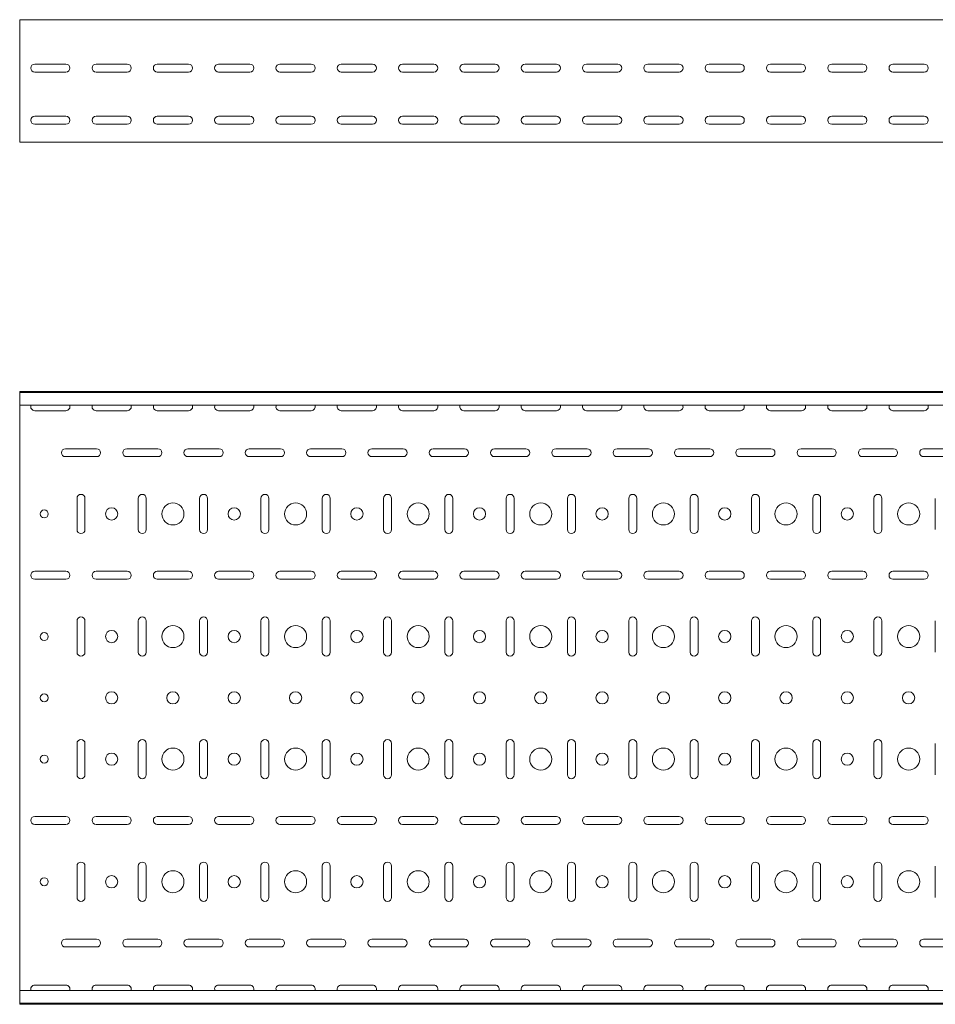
# Model space of a CAD drawing. Header units: millimetres. Extents: x -792 to 3872, y -6969 to -417.
# Tile 7 of 21: x 846 to 1593, y -5411 to -4607. Entities that reach past the tile are written whole.
import ezdxf

# ---------------------------------------------------------------- set-up
doc = ezdxf.new("R2010")
doc.units = ezdxf.units.MM

msp = doc.modelspace()

# ---------------------------------------------------------------- linework, layer by layer
at = {"color": 7, "linetype": 'Continuous', "lineweight": 15}
for p, q in [((3846.08, -4607.36), (846.08, -4607.36)), ((846.08, -4613.98), (846.08, -4607.36)), ((846.08, -4616.36), (846.08, -4613.98)), ((846.08, -4619.94), (846.08, -4616.36)), ((846.08, -4621.67), (846.08, -4619.94)), ((846.08, -4704.86), (846.08, -4621.67)), ((858.33, -4643.61), (883.83, -4643.61)), ((883.83, -4650.11), (858.33, -4650.11)), ((908.33, -4643.61), (933.83, -4643.61)), ((933.83, -4650.11), (908.33, -4650.11)), ((958.33, -4643.61), (983.83, -4643.61)), ((983.83, -4650.11), (958.33, -4650.11)), ((1008.33, -4643.61), (1033.83, -4643.61)), ((1033.83, -4650.11), (1008.33, -4650.11)), ((1058.33, -4643.61), (1083.83, -4643.61)), ((1083.83, -4650.11), (1058.33, -4650.11)), ((1108.33, -4643.61), (1133.83, -4643.61)), ((1133.83, -4650.11), (1108.33, -4650.11)), ((1158.33, -4643.61), (1183.83, -4643.61)), ((1183.83, -4650.11), (1158.33, -4650.11)), ((1208.33, -4643.61), (1233.83, -4643.61)), ((1233.83, -4650.11), (1208.33, -4650.11)), ((1258.33, -4643.61), (1283.83, -4643.61)), ((1283.83, -4650.11), (1258.33, -4650.11)), ((1308.33, -4643.61), (1333.83, -4643.61)), ((1333.83, -4650.11), (1308.33, -4650.11)), ((1358.33, -4643.61), (1383.83, -4643.61)), ((1383.83, -4650.11), (1358.33, -4650.11)), ((1408.33, -4643.61), (1433.83, -4643.61)), ((1433.83, -4650.11), (1408.33, -4650.11)), ((1458.33, -4643.61), (1483.83, -4643.61)), ((1483.83, -4650.11), (1458.33, -4650.11)), ((1508.33, -4643.61), (1533.83, -4643.61)), ((1533.83, -4650.11), (1508.33, -4650.11)), ((1558.33, -4643.61), (1583.83, -4643.61)), ((1583.83, -4650.11), (1558.33, -4650.11)), ((858.33, -4686.11), (883.83, -4686.11)), ((908.33, -4686.11), (933.83, -4686.11)), ((958.33, -4686.11), (983.83, -4686.11)), ((1008.33, -4686.11), (1033.83, -4686.11)), ((1058.33, -4686.11), (1083.83, -4686.11)), ((1108.33, -4686.11), (1133.83, -4686.11)), ((1158.33, -4686.11), (1183.83, -4686.11)), ((1208.33, -4686.11), (1233.83, -4686.11)), ((1258.33, -4686.11), (1283.83, -4686.11)), ((1308.33, -4686.11), (1333.83, -4686.11)), ((1358.33, -4686.11), (1383.83, -4686.11)), ((1408.33, -4686.11), (1433.83, -4686.11)), ((1458.33, -4686.11), (1483.83, -4686.11)), ((1508.33, -4686.11), (1533.83, -4686.11)), ((1558.33, -4686.11), (1583.83, -4686.11)), ((883.83, -4692.61), (858.33, -4692.61)), ((933.83, -4692.61), (908.33, -4692.61)), ((983.83, -4692.61), (958.33, -4692.61)), ((1033.83, -4692.61), (1008.33, -4692.61)), ((1083.83, -4692.61), (1058.33, -4692.61)), ((1133.83, -4692.61), (1108.33, -4692.61)), ((1183.83, -4692.61), (1158.33, -4692.61)), ((1233.83, -4692.61), (1208.33, -4692.61)), ((1283.83, -4692.61), (1258.33, -4692.61)), ((1333.83, -4692.61), (1308.33, -4692.61)), ((1383.83, -4692.61), (1358.33, -4692.61)), ((1433.83, -4692.61), (1408.33, -4692.61)), ((1483.83, -4692.61), (1458.33, -4692.61)), ((1533.83, -4692.61), (1508.33, -4692.61)), ((1583.83, -4692.61), (1558.33, -4692.61)), ((846.08, -4707.36), (846.08, -4704.86)), ((3846.08, -4707.36), (846.08, -4707.36)), ((3846.08, -4910.57), (846.08, -4910.57)), ((846.08, -4911.57), (846.08, -4910.57)), ((3846.08, -4911.57), (846.08, -4911.57)), ((846.08, -4920.04), (846.08, -4911.57)), ((846.08, -4921.78), (846.08, -4920.04)), ((3846.08, -4921.78), (846.08, -4921.78)), ((846.08, -4921.78), (846.08, -5399.36)), ((858.33, -4926.32), (883.83, -4926.32)), ((908.33, -4926.32), (933.83, -4926.32)), ((958.33, -4926.32), (983.83, -4926.32)), ((1008.33, -4926.32), (1033.83, -4926.32)), ((1058.33, -4926.32), (1083.83, -4926.32)), ((1108.33, -4926.32), (1133.83, -4926.32)), ((1158.33, -4926.32), (1183.83, -4926.32)), ((1208.33, -4926.32), (1233.83, -4926.32)), ((1258.33, -4926.32), (1283.83, -4926.32)), ((1308.33, -4926.32), (1333.83, -4926.32)), ((1358.33, -4926.32), (1383.83, -4926.32)), ((1408.33, -4926.32), (1433.83, -4926.32)), ((1458.33, -4926.32), (1483.83, -4926.32)), ((1508.33, -4926.32), (1533.83, -4926.32)), ((1558.33, -4926.32), (1583.83, -4926.32)), ((908.83, -4957.32), (883.33, -4957.32)), ((958.83, -4957.32), (933.33, -4957.32)), ((1008.83, -4957.32), (983.33, -4957.32)), ((1058.83, -4957.32), (1033.33, -4957.32)), ((1108.83, -4957.32), (1083.33, -4957.32)), ((1158.83, -4957.32), (1133.33, -4957.32)), ((1208.83, -4957.32), (1183.33, -4957.32)), ((1258.83, -4957.32), (1233.33, -4957.32)), ((1308.83, -4957.32), (1283.33, -4957.32)), ((1358.83, -4957.32), (1333.33, -4957.32)), ((1408.83, -4957.32), (1383.33, -4957.32)), ((1458.83, -4957.32), (1433.33, -4957.32)), ((1508.83, -4957.32), (1483.33, -4957.32)), ((1558.83, -4957.32), (1533.33, -4957.32)), ((1608.83, -4957.32), (1583.33, -4957.32)), ((883.33, -4963.82), (908.83, -4963.82)), ((933.33, -4963.82), (958.83, -4963.82)), ((983.33, -4963.82), (1008.83, -4963.82)), ((1033.33, -4963.82), (1058.83, -4963.82)), ((1083.33, -4963.82), (1108.83, -4963.82)), ((1133.33, -4963.82), (1158.83, -4963.82)), ((1183.33, -4963.82), (1208.83, -4963.82)), ((1233.33, -4963.82), (1258.83, -4963.82)), ((1283.33, -4963.82), (1308.83, -4963.82)), ((1333.33, -4963.82), (1358.83, -4963.82)), ((1383.33, -4963.82), (1408.83, -4963.82)), ((1433.33, -4963.82), (1458.83, -4963.82)), ((1483.33, -4963.82), (1508.83, -4963.82)), ((1533.33, -4963.82), (1558.83, -4963.82)), ((1583.33, -4963.82), (1608.83, -4963.82)), ((892.83, -4997.82), (892.83, -5023.32)), ((899.33, -5023.32), (899.33, -4997.82)), ((942.83, -4997.82), (942.83, -5023.32)), ((949.33, -5023.32), (949.33, -4997.82)), ((992.83, -4997.82), (992.83, -5023.32)), ((999.33, -5023.32), (999.33, -4997.82)), ((1042.83, -4997.82), (1042.83, -5023.32)), ((1049.33, -5023.32), (1049.33, -4997.82)), ((1092.83, -4997.82), (1092.83, -5023.32)), ((1099.33, -5023.32), (1099.33, -4997.82)), ((1142.83, -4997.82), (1142.83, -5023.32)), ((1149.33, -5023.32), (1149.33, -4997.82)), ((1192.83, -4997.82), (1192.83, -5023.32)), ((1199.33, -5023.32), (1199.33, -4997.82)), ((1242.83, -4997.82), (1242.83, -5023.32)), ((1249.33, -5023.32), (1249.33, -4997.82)), ((1292.83, -4997.82), (1292.83, -5023.32)), ((1299.33, -5023.32), (1299.33, -4997.82)), ((1342.83, -4997.82), (1342.83, -5023.32)), ((1349.33, -5023.32), (1349.33, -4997.82)), ((1392.83, -4997.82), (1392.83, -5023.32)), ((1399.33, -5023.32), (1399.33, -4997.82)), ((1442.83, -4997.82), (1442.83, -5023.32)), ((1449.33, -5023.32), (1449.33, -4997.82)), ((1492.83, -4997.82), (1492.83, -5023.32)), ((1499.33, -5023.32), (1499.33, -4997.82)), ((1542.83, -4997.82), (1542.83, -5023.32)), ((1549.33, -5023.32), (1549.33, -4997.82)), ((1592.83, -4997.82), (1592.83, -5023.32)), ((883.83, -5057.32), (858.33, -5057.32)), ((933.83, -5057.32), (908.33, -5057.32)), ((983.83, -5057.32), (958.33, -5057.32)), ((1033.83, -5057.32), (1008.33, -5057.32)), ((1083.83, -5057.32), (1058.33, -5057.32)), ((1133.83, -5057.32), (1108.33, -5057.32)), ((1183.83, -5057.32), (1158.33, -5057.32)), ((1233.83, -5057.32), (1208.33, -5057.32)), ((1283.83, -5057.32), (1258.33, -5057.32)), ((1333.83, -5057.32), (1308.33, -5057.32)), ((1383.83, -5057.32), (1358.33, -5057.32)), ((1433.83, -5057.32), (1408.33, -5057.32)), ((1483.83, -5057.32), (1458.33, -5057.32)), ((1533.83, -5057.32), (1508.33, -5057.32)), ((1583.83, -5057.32), (1558.33, -5057.32)), ((858.33, -5063.82), (883.83, -5063.82)), ((908.33, -5063.82), (933.83, -5063.82)), ((958.33, -5063.82), (983.83, -5063.82)), ((1008.33, -5063.82), (1033.83, -5063.82)), ((1058.33, -5063.82), (1083.83, -5063.82)), ((1108.33, -5063.82), (1133.83, -5063.82)), ((1158.33, -5063.82), (1183.83, -5063.82)), ((1208.33, -5063.82), (1233.83, -5063.82)), ((1258.33, -5063.82), (1283.83, -5063.82)), ((1308.33, -5063.82), (1333.83, -5063.82)), ((1358.33, -5063.82), (1383.83, -5063.82)), ((1408.33, -5063.82), (1433.83, -5063.82)), ((1458.33, -5063.82), (1483.83, -5063.82)), ((1508.33, -5063.82), (1533.83, -5063.82)), ((1558.33, -5063.82), (1583.83, -5063.82)), ((892.83, -5097.82), (892.83, -5123.32)), ((899.33, -5123.32), (899.33, -5097.82)), ((942.83, -5097.82), (942.83, -5123.32)), ((949.33, -5123.32), (949.33, -5097.82)), ((992.83, -5097.82), (992.83, -5123.32)), ((999.33, -5123.32), (999.33, -5097.82)), ((1042.83, -5097.82), (1042.83, -5123.32)), ((1049.33, -5123.32), (1049.33, -5097.82)), ((1092.83, -5097.82), (1092.83, -5123.32)), ((1099.33, -5123.32), (1099.33, -5097.82)), ((1142.83, -5097.82), (1142.83, -5123.32)), ((1149.33, -5123.32), (1149.33, -5097.82)), ((1192.83, -5097.82), (1192.83, -5123.32)), ((1199.33, -5123.32), (1199.33, -5097.82)), ((1242.83, -5097.82), (1242.83, -5123.32)), ((1249.33, -5123.32), (1249.33, -5097.82)), ((1292.83, -5097.82), (1292.83, -5123.32)), ((1299.33, -5123.32), (1299.33, -5097.82)), ((1342.83, -5097.82), (1342.83, -5123.32)), ((1349.33, -5123.32), (1349.33, -5097.82)), ((1392.83, -5097.82), (1392.83, -5123.32)), ((1399.33, -5123.32), (1399.33, -5097.82)), ((1442.83, -5097.82), (1442.83, -5123.32)), ((1449.33, -5123.32), (1449.33, -5097.82)), ((1492.83, -5097.82), (1492.83, -5123.32)), ((1499.33, -5123.32), (1499.33, -5097.82)), ((1542.83, -5097.82), (1542.83, -5123.32)), ((1549.33, -5123.32), (1549.33, -5097.82)), ((1592.83, -5097.82), (1592.83, -5123.32)), ((892.83, -5197.82), (892.83, -5223.32)), ((899.33, -5223.32), (899.33, -5197.82)), ((942.83, -5197.82), (942.83, -5223.32)), ((949.33, -5223.32), (949.33, -5197.82)), ((992.83, -5197.82), (992.83, -5223.32)), ((999.33, -5223.32), (999.33, -5197.82)), ((1042.83, -5197.82), (1042.83, -5223.32)), ((1049.33, -5223.32), (1049.33, -5197.82)), ((1092.83, -5197.82), (1092.83, -5223.32)), ((1099.33, -5223.32), (1099.33, -5197.82)), ((1142.83, -5197.82), (1142.83, -5223.32)), ((1149.33, -5223.32), (1149.33, -5197.82)), ((1192.83, -5197.82), (1192.83, -5223.32)), ((1199.33, -5223.32), (1199.33, -5197.82)), ((1242.83, -5197.82), (1242.83, -5223.32)), ((1249.33, -5223.32), (1249.33, -5197.82)), ((1292.83, -5197.82), (1292.83, -5223.32)), ((1299.33, -5223.32), (1299.33, -5197.82)), ((1342.83, -5197.82), (1342.83, -5223.32)), ((1349.33, -5223.32), (1349.33, -5197.82)), ((1392.83, -5197.82), (1392.83, -5223.32)), ((1399.33, -5223.32), (1399.33, -5197.82)), ((1442.83, -5197.82), (1442.83, -5223.32)), ((1449.33, -5223.32), (1449.33, -5197.82)), ((1492.83, -5197.82), (1492.83, -5223.32)), ((1499.33, -5223.32), (1499.33, -5197.82)), ((1542.83, -5197.82), (1542.83, -5223.32)), ((1549.33, -5223.32), (1549.33, -5197.82)), ((1592.83, -5197.82), (1592.83, -5223.32)), ((883.83, -5257.32), (858.33, -5257.32)), ((933.83, -5257.32), (908.33, -5257.32)), ((983.83, -5257.32), (958.33, -5257.32)), ((1033.83, -5257.32), (1008.33, -5257.32)), ((1083.83, -5257.32), (1058.33, -5257.32)), ((1133.83, -5257.32), (1108.33, -5257.32)), ((1183.83, -5257.32), (1158.33, -5257.32)), ((1233.83, -5257.32), (1208.33, -5257.32)), ((1283.83, -5257.32), (1258.33, -5257.32)), ((1333.83, -5257.32), (1308.33, -5257.32)), ((1383.83, -5257.32), (1358.33, -5257.32)), ((1433.83, -5257.32), (1408.33, -5257.32)), ((1483.83, -5257.32), (1458.33, -5257.32)), ((1533.83, -5257.32), (1508.33, -5257.32)), ((1583.83, -5257.32), (1558.33, -5257.32)), ((858.33, -5263.82), (883.83, -5263.82)), ((908.33, -5263.82), (933.83, -5263.82)), ((958.33, -5263.82), (983.83, -5263.82)), ((1008.33, -5263.82), (1033.83, -5263.82)), ((1058.33, -5263.82), (1083.83, -5263.82)), ((1108.33, -5263.82), (1133.83, -5263.82)), ((1158.33, -5263.82), (1183.83, -5263.82)), ((1208.33, -5263.82), (1233.83, -5263.82)), ((1258.33, -5263.82), (1283.83, -5263.82)), ((1308.33, -5263.82), (1333.83, -5263.82)), ((1358.33, -5263.82), (1383.83, -5263.82)), ((1408.33, -5263.82), (1433.83, -5263.82)), ((1458.33, -5263.82), (1483.83, -5263.82)), ((1508.33, -5263.82), (1533.83, -5263.82)), ((1558.33, -5263.82), (1583.83, -5263.82)), ((892.83, -5297.82), (892.83, -5323.32)), ((899.33, -5323.32), (899.33, -5297.82)), ((942.83, -5297.82), (942.83, -5323.32)), ((949.33, -5323.32), (949.33, -5297.82)), ((992.83, -5297.82), (992.83, -5323.32)), ((999.33, -5323.32), (999.33, -5297.82)), ((1042.83, -5297.82), (1042.83, -5323.32)), ((1049.33, -5323.32), (1049.33, -5297.82)), ((1092.83, -5297.82), (1092.83, -5323.32)), ((1099.33, -5323.32), (1099.33, -5297.82)), ((1142.83, -5297.82), (1142.83, -5323.32)), ((1149.33, -5323.32), (1149.33, -5297.82)), ((1192.83, -5297.82), (1192.83, -5323.32)), ((1199.33, -5323.32), (1199.33, -5297.82)), ((1242.83, -5297.82), (1242.83, -5323.32)), ((1249.33, -5323.32), (1249.33, -5297.82)), ((1292.83, -5297.82), (1292.83, -5323.32)), ((1299.33, -5323.32), (1299.33, -5297.82)), ((1342.83, -5297.82), (1342.83, -5323.32)), ((1349.33, -5323.32), (1349.33, -5297.82)), ((1392.83, -5297.82), (1392.83, -5323.32)), ((1399.33, -5323.32), (1399.33, -5297.82)), ((1442.83, -5297.82), (1442.83, -5323.32)), ((1449.33, -5323.32), (1449.33, -5297.82)), ((1492.83, -5297.82), (1492.83, -5323.32)), ((1499.33, -5323.32), (1499.33, -5297.82)), ((1542.83, -5297.82), (1542.83, -5323.32)), ((1549.33, -5323.32), (1549.33, -5297.82)), ((1592.83, -5297.82), (1592.83, -5323.32)), ((908.83, -5357.32), (883.33, -5357.32)), ((958.83, -5357.32), (933.33, -5357.32)), ((1008.83, -5357.32), (983.33, -5357.32)), ((1058.83, -5357.32), (1033.33, -5357.32)), ((1108.83, -5357.32), (1083.33, -5357.32)), ((1158.83, -5357.32), (1133.33, -5357.32)), ((1208.83, -5357.32), (1183.33, -5357.32)), ((1258.83, -5357.32), (1233.33, -5357.32)), ((1308.83, -5357.32), (1283.33, -5357.32)), ((1358.83, -5357.32), (1333.33, -5357.32)), ((1408.83, -5357.32), (1383.33, -5357.32)), ((1458.83, -5357.32), (1433.33, -5357.32)), ((1508.83, -5357.32), (1483.33, -5357.32)), ((1558.83, -5357.32), (1533.33, -5357.32)), ((1608.83, -5357.32), (1583.33, -5357.32)), ((883.33, -5363.82), (908.83, -5363.82)), ((933.33, -5363.82), (958.83, -5363.82)), ((983.33, -5363.82), (1008.83, -5363.82)), ((1033.33, -5363.82), (1058.83, -5363.82)), ((1083.33, -5363.82), (1108.83, -5363.82)), ((1133.33, -5363.82), (1158.83, -5363.82)), ((1183.33, -5363.82), (1208.83, -5363.82)), ((1233.33, -5363.82), (1258.83, -5363.82)), ((1283.33, -5363.82), (1308.83, -5363.82)), ((1333.33, -5363.82), (1358.83, -5363.82)), ((1383.33, -5363.82), (1408.83, -5363.82)), ((1433.33, -5363.82), (1458.83, -5363.82)), ((1483.33, -5363.82), (1508.83, -5363.82)), ((1533.33, -5363.82), (1558.83, -5363.82)), ((1583.33, -5363.82), (1608.83, -5363.82)), ((883.83, -5394.82), (858.33, -5394.82)), ((933.83, -5394.82), (908.33, -5394.82)), ((983.83, -5394.82), (958.33, -5394.82)), ((1033.83, -5394.82), (1008.33, -5394.82)), ((1083.83, -5394.82), (1058.33, -5394.82)), ((1133.83, -5394.82), (1108.33, -5394.82)), ((1183.83, -5394.82), (1158.33, -5394.82)), ((1233.83, -5394.82), (1208.33, -5394.82)), ((1283.83, -5394.82), (1258.33, -5394.82)), ((1333.83, -5394.82), (1308.33, -5394.82)), ((1383.83, -5394.82), (1358.33, -5394.82)), ((1433.83, -5394.82), (1408.33, -5394.82)), ((1483.83, -5394.82), (1458.33, -5394.82)), ((1533.83, -5394.82), (1508.33, -5394.82)), ((1583.83, -5394.82), (1558.33, -5394.82)), ((3846.08, -5399.36), (846.08, -5399.36)), ((846.08, -5401.1), (846.08, -5399.36)), ((846.08, -5409.57), (846.08, -5401.1)), ((846.08, -5409.57), (3846.08, -5409.57)), ((846.08, -5410.57), (846.08, -5409.57)), ((3846.08, -5410.57), (846.08, -5410.57))]:
    msp.add_line(p, q, dxfattribs=at)
for centre, radius in [((971.08, -5010.57), 9), ((1071.08, -5010.57), 9), ((1171.08, -5010.57), 9), ((1271.08, -5010.57), 9), ((1371.08, -5010.57), 9), ((1471.08, -5010.57), 9), ((1571.08, -5010.57), 9), ((866.08, -5010.57), 3.25), ((921.08, -5010.57), 5), ((1021.08, -5010.57), 5), ((1121.08, -5010.57), 5), ((1221.08, -5010.57), 5), ((1321.08, -5010.57), 5), ((1421.08, -5010.57), 5), ((1521.08, -5010.57), 5), ((866.08, -5110.57), 3.25), ((921.08, -5110.57), 5), ((971.08, -5110.57), 9), ((1021.08, -5110.57), 5), ((1071.08, -5110.57), 9), ((1121.08, -5110.57), 5), ((1171.08, -5110.57), 9), ((1221.08, -5110.57), 5), ((1271.08, -5110.57), 9), ((1321.08, -5110.57), 5), ((1371.08, -5110.57), 9), ((1421.08, -5110.57), 5), ((1471.08, -5110.57), 9), ((1521.08, -5110.57), 5), ((1571.08, -5110.57), 9), ((921.08, -5160.57), 5), ((971.08, -5160.57), 5), ((1021.08, -5160.57), 5), ((1071.08, -5160.57), 5), ((1121.08, -5160.57), 5), ((1171.08, -5160.57), 5), ((1221.08, -5160.57), 5), ((1271.08, -5160.57), 5), ((1321.08, -5160.57), 5), ((1371.08, -5160.57), 5), ((1421.08, -5160.57), 5), ((1471.08, -5160.57), 5), ((1521.08, -5160.57), 5), ((1571.08, -5160.57), 5), ((866.08, -5160.57), 3.25), ((971.08, -5210.57), 9), ((1071.08, -5210.57), 9), ((1171.08, -5210.57), 9), ((1271.08, -5210.57), 9), ((1371.08, -5210.57), 9), ((1471.08, -5210.57), 9), ((1571.08, -5210.57), 9), ((866.08, -5210.57), 3.25), ((921.08, -5210.57), 5), ((1021.08, -5210.57), 5), ((1121.08, -5210.57), 5), ((1221.08, -5210.57), 5), ((1321.08, -5210.57), 5), ((1421.08, -5210.57), 5), ((1521.08, -5210.57), 5), ((866.08, -5310.57), 3.25), ((921.08, -5310.57), 5), ((971.08, -5310.57), 9), ((1021.08, -5310.57), 5), ((1071.08, -5310.57), 9), ((1121.08, -5310.57), 5), ((1171.08, -5310.57), 9), ((1221.08, -5310.57), 5), ((1271.08, -5310.57), 9), ((1321.08, -5310.57), 5), ((1371.08, -5310.57), 9), ((1421.08, -5310.57), 5), ((1471.08, -5310.57), 9), ((1521.08, -5310.57), 5), ((1571.08, -5310.57), 9)]:
    msp.add_circle(centre, radius, dxfattribs=at)
for centre, start, end in [((858.33, -4646.86), 90, 270), ((883.83, -4646.86), 270, 90), ((908.33, -4646.86), 90, 270), ((933.83, -4646.86), 270, 90), ((958.33, -4646.86), 90, 270), ((983.83, -4646.86), 270, 90), ((1008.33, -4646.86), 90, 270), ((1033.83, -4646.86), 270, 90), ((1058.33, -4646.86), 90, 270), ((1083.83, -4646.86), 270, 90), ((1108.33, -4646.86), 90, 270), ((1133.83, -4646.86), 270, 90), ((1158.33, -4646.86), 90, 270), ((1183.83, -4646.86), 270, 90), ((1208.33, -4646.86), 90, 270), ((1233.83, -4646.86), 270, 90), ((1258.33, -4646.86), 90, 270), ((1283.83, -4646.86), 270, 90), ((1308.33, -4646.86), 90, 270), ((1333.83, -4646.86), 270, 90), ((1358.33, -4646.86), 90, 270), ((1383.83, -4646.86), 270, 90), ((1408.33, -4646.86), 90, 270), ((1433.83, -4646.86), 270, 90), ((1458.33, -4646.86), 90, 270), ((1483.83, -4646.86), 270, 90), ((1508.33, -4646.86), 90, 270), ((1533.83, -4646.86), 270, 90), ((1558.33, -4646.86), 90, 270), ((1583.83, -4646.86), 270, 90), ((858.33, -4689.36), 90, 270), ((883.83, -4689.36), 270, 90), ((908.33, -4689.36), 90, 270), ((933.83, -4689.36), 270, 90), ((958.33, -4689.36), 90, 270), ((983.83, -4689.36), 270, 90), ((1008.33, -4689.36), 90, 270), ((1033.83, -4689.36), 270, 90), ((1058.33, -4689.36), 90, 270), ((1083.83, -4689.36), 270, 90), ((1108.33, -4689.36), 90, 270), ((1133.83, -4689.36), 270, 90), ((1158.33, -4689.36), 90, 270), ((1183.83, -4689.36), 270, 90), ((1208.33, -4689.36), 90, 270), ((1233.83, -4689.36), 270, 90), ((1258.33, -4689.36), 90, 270), ((1283.83, -4689.36), 270, 90), ((1308.33, -4689.36), 90, 270), ((1333.83, -4689.36), 270, 90), ((1358.33, -4689.36), 90, 270), ((1383.83, -4689.36), 270, 90), ((1408.33, -4689.36), 90, 270), ((1433.83, -4689.36), 270, 90), ((1458.33, -4689.36), 90, 270), ((1483.83, -4689.36), 270, 90), ((1508.33, -4689.36), 90, 270), ((1533.83, -4689.36), 270, 90), ((1558.33, -4689.36), 90, 270), ((1583.83, -4689.36), 270, 90), ((858.33, -4923.07), 156.64793, 270), ((883.83, -4923.07), 270, 23.35207), ((908.33, -4923.07), 156.64793, 270), ((933.83, -4923.07), 270, 23.35207), ((958.33, -4923.07), 156.64793, 270), ((983.83, -4923.07), 270, 23.35207), ((1008.33, -4923.07), 156.64793, 270), ((1033.83, -4923.07), 270, 23.35207), ((1058.33, -4923.07), 156.64793, 270), ((1083.83, -4923.07), 270, 23.35207), ((1108.33, -4923.07), 156.64793, 270), ((1133.83, -4923.07), 270, 23.35207), ((1158.33, -4923.07), 156.64793, 270), ((1183.83, -4923.07), 270, 23.35207), ((1208.33, -4923.07), 156.64793, 270), ((1233.83, -4923.07), 270, 23.35207), ((1258.33, -4923.07), 156.64793, 270), ((1283.83, -4923.07), 270, 23.35207), ((1308.33, -4923.07), 156.64793, 270), ((1333.83, -4923.07), 270, 23.35207), ((1358.33, -4923.07), 156.64793, 270), ((1383.83, -4923.07), 270, 23.35207), ((1408.33, -4923.07), 156.64793, 270), ((1433.83, -4923.07), 270, 23.35207), ((1458.33, -4923.07), 156.64793, 270), ((1483.83, -4923.07), 270, 23.35207), ((1508.33, -4923.07), 156.64793, 270), ((1533.83, -4923.07), 270, 23.35207), ((1558.33, -4923.07), 156.64793, 270), ((1583.83, -4923.07), 270, 23.35207), ((883.33, -4960.57), 90, 270), ((908.83, -4960.57), 270, 90), ((933.33, -4960.57), 90, 270), ((958.83, -4960.57), 270, 90), ((983.33, -4960.57), 90, 270), ((1008.83, -4960.57), 270, 90), ((1033.33, -4960.57), 90, 270), ((1058.83, -4960.57), 270, 90), ((1083.33, -4960.57), 90, 270), ((1108.83, -4960.57), 270, 90), ((1133.33, -4960.57), 90, 270), ((1158.83, -4960.57), 270, 90), ((1183.33, -4960.57), 90, 270), ((1208.83, -4960.57), 270, 90), ((1233.33, -4960.57), 90, 270), ((1258.83, -4960.57), 270, 90), ((1283.33, -4960.57), 90, 270), ((1308.83, -4960.57), 270, 90), ((1333.33, -4960.57), 90, 270), ((1358.83, -4960.57), 270, 90), ((1383.33, -4960.57), 90, 270), ((1408.83, -4960.57), 270, 90), ((1433.33, -4960.57), 90, 270), ((1458.83, -4960.57), 270, 90), ((1483.33, -4960.57), 90, 270), ((1508.83, -4960.57), 270, 90), ((1533.33, -4960.57), 90, 270), ((1558.83, -4960.57), 270, 90), ((1583.33, -4960.57), 90, 270), ((896.08, -4997.82), 0, 180), ((946.08, -4997.82), 0, 180), ((996.08, -4997.82), 0, 180), ((1046.08, -4997.82), 0, 180), ((1096.08, -4997.82), 0, 180), ((1146.08, -4997.82), 0, 180), ((1196.08, -4997.82), 0, 180), ((1246.08, -4997.82), 0, 180), ((1296.08, -4997.82), 0, 180), ((1346.08, -4997.82), 0, 180), ((1396.08, -4997.82), 0, 180), ((1446.08, -4997.82), 0, 180), ((1496.08, -4997.82), 0, 180), ((1546.08, -4997.82), 0, 180), ((896.08, -5023.32), 180, 0), ((946.08, -5023.32), 180, 0), ((996.08, -5023.32), 180, 0), ((1046.08, -5023.32), 180, 0), ((1096.08, -5023.32), 180, 0), ((1146.08, -5023.32), 180, 0), ((1196.08, -5023.32), 180, 0), ((1246.08, -5023.32), 180, 0), ((1296.08, -5023.32), 180, 0), ((1346.08, -5023.32), 180, 0), ((1396.08, -5023.32), 180, 0), ((1446.08, -5023.32), 180, 0), ((1496.08, -5023.32), 180, 0), ((1546.08, -5023.32), 180, 0), ((858.33, -5060.57), 90, 270), ((883.83, -5060.57), 270, 90), ((908.33, -5060.57), 90, 270), ((933.83, -5060.57), 270, 90), ((958.33, -5060.57), 90, 270), ((983.83, -5060.57), 270, 90), ((1008.33, -5060.57), 90, 270), ((1033.83, -5060.57), 270, 90), ((1058.33, -5060.57), 90, 270), ((1083.83, -5060.57), 270, 90), ((1108.33, -5060.57), 90, 270), ((1133.83, -5060.57), 270, 90), ((1158.33, -5060.57), 90, 270), ((1183.83, -5060.57), 270, 90), ((1208.33, -5060.57), 90, 270), ((1233.83, -5060.57), 270, 90), ((1258.33, -5060.57), 90, 270), ((1283.83, -5060.57), 270, 90), ((1308.33, -5060.57), 90, 270), ((1333.83, -5060.57), 270, 90), ((1358.33, -5060.57), 90, 270), ((1383.83, -5060.57), 270, 90), ((1408.33, -5060.57), 90, 270), ((1433.83, -5060.57), 270, 90), ((1458.33, -5060.57), 90, 270), ((1483.83, -5060.57), 270, 90), ((1508.33, -5060.57), 90, 270), ((1533.83, -5060.57), 270, 90), ((1558.33, -5060.57), 90, 270), ((1583.83, -5060.57), 270, 90), ((896.08, -5097.82), 0, 180), ((946.08, -5097.82), 0, 180), ((996.08, -5097.82), 0, 180), ((1046.08, -5097.82), 0, 180), ((1096.08, -5097.82), 0, 180), ((1146.08, -5097.82), 0, 180), ((1196.08, -5097.82), 0, 180), ((1246.08, -5097.82), 0, 180), ((1296.08, -5097.82), 0, 180), ((1346.08, -5097.82), 0, 180), ((1396.08, -5097.82), 0, 180), ((1446.08, -5097.82), 0, 180), ((1496.08, -5097.82), 0, 180), ((1546.08, -5097.82), 0, 180), ((896.08, -5123.32), 180, 0), ((946.08, -5123.32), 180, 0), ((996.08, -5123.32), 180, 0), ((1046.08, -5123.32), 180, 0), ((1096.08, -5123.32), 180, 0), ((1146.08, -5123.32), 180, 0), ((1196.08, -5123.32), 180, 0), ((1246.08, -5123.32), 180, 0), ((1296.08, -5123.32), 180, 0), ((1346.08, -5123.32), 180, 0), ((1396.08, -5123.32), 180, 0), ((1446.08, -5123.32), 180, 0), ((1496.08, -5123.32), 180, 0), ((1546.08, -5123.32), 180, 0), ((896.08, -5197.82), 0, 180), ((946.08, -5197.82), 0, 180), ((996.08, -5197.82), 0, 180), ((1046.08, -5197.82), 0, 180), ((1096.08, -5197.82), 0, 180), ((1146.08, -5197.82), 0, 180), ((1196.08, -5197.82), 0, 180), ((1246.08, -5197.82), 0, 180), ((1296.08, -5197.82), 0, 180), ((1346.08, -5197.82), 0, 180), ((1396.08, -5197.82), 0, 180), ((1446.08, -5197.82), 0, 180), ((1496.08, -5197.82), 0, 180), ((1546.08, -5197.82), 0, 180), ((896.08, -5223.32), 180, 0), ((946.08, -5223.32), 180, 0), ((996.08, -5223.32), 180, 0), ((1046.08, -5223.32), 180, 0), ((1096.08, -5223.32), 180, 0), ((1146.08, -5223.32), 180, 0), ((1196.08, -5223.32), 180, 0), ((1246.08, -5223.32), 180, 0), ((1296.08, -5223.32), 180, 0), ((1346.08, -5223.32), 180, 0), ((1396.08, -5223.32), 180, 0), ((1446.08, -5223.32), 180, 0), ((1496.08, -5223.32), 180, 0), ((1546.08, -5223.32), 180, 0), ((858.33, -5260.57), 90, 270), ((883.83, -5260.57), 270, 90), ((908.33, -5260.57), 90, 270), ((933.83, -5260.57), 270, 90), ((958.33, -5260.57), 90, 270), ((983.83, -5260.57), 270, 90), ((1008.33, -5260.57), 90, 270), ((1033.83, -5260.57), 270, 90), ((1058.33, -5260.57), 90, 270), ((1083.83, -5260.57), 270, 90), ((1108.33, -5260.57), 90, 270), ((1133.83, -5260.57), 270, 90), ((1158.33, -5260.57), 90, 270), ((1183.83, -5260.57), 270, 90), ((1208.33, -5260.57), 90, 270), ((1233.83, -5260.57), 270, 90), ((1258.33, -5260.57), 90, 270), ((1283.83, -5260.57), 270, 90), ((1308.33, -5260.57), 90, 270), ((1333.83, -5260.57), 270, 90), ((1358.33, -5260.57), 90, 270), ((1383.83, -5260.57), 270, 90), ((1408.33, -5260.57), 90, 270), ((1433.83, -5260.57), 270, 90), ((1458.33, -5260.57), 90, 270), ((1483.83, -5260.57), 270, 90), ((1508.33, -5260.57), 90, 270), ((1533.83, -5260.57), 270, 90), ((1558.33, -5260.57), 90, 270), ((1583.83, -5260.57), 270, 90), ((896.08, -5297.82), 0, 180), ((946.08, -5297.82), 0, 180), ((996.08, -5297.82), 0, 180), ((1046.08, -5297.82), 0, 180), ((1096.08, -5297.82), 0, 180), ((1146.08, -5297.82), 0, 180), ((1196.08, -5297.82), 0, 180), ((1246.08, -5297.82), 0, 180), ((1296.08, -5297.82), 0, 180), ((1346.08, -5297.82), 0, 180), ((1396.08, -5297.82), 0, 180), ((1446.08, -5297.82), 0, 180), ((1496.08, -5297.82), 0, 180), ((1546.08, -5297.82), 0, 180), ((896.08, -5323.32), 180, 0), ((946.08, -5323.32), 180, 0), ((996.08, -5323.32), 180, 0), ((1046.08, -5323.32), 180, 0), ((1096.08, -5323.32), 180, 0), ((1146.08, -5323.32), 180, 0), ((1196.08, -5323.32), 180, 0), ((1246.08, -5323.32), 180, 0), ((1296.08, -5323.32), 180, 0), ((1346.08, -5323.32), 180, 0), ((1396.08, -5323.32), 180, 0), ((1446.08, -5323.32), 180, 0), ((1496.08, -5323.32), 180, 0), ((1546.08, -5323.32), 180, 0), ((883.33, -5360.57), 90, 270), ((908.83, -5360.57), 270, 90), ((933.33, -5360.57), 90, 270), ((958.83, -5360.57), 270, 90), ((983.33, -5360.57), 90, 270), ((1008.83, -5360.57), 270, 90), ((1033.33, -5360.57), 90, 270), ((1058.83, -5360.57), 270, 90), ((1083.33, -5360.57), 90, 270), ((1108.83, -5360.57), 270, 90), ((1133.33, -5360.57), 90, 270), ((1158.83, -5360.57), 270, 90), ((1183.33, -5360.57), 90, 270), ((1208.83, -5360.57), 270, 90), ((1233.33, -5360.57), 90, 270), ((1258.83, -5360.57), 270, 90), ((1283.33, -5360.57), 90, 270), ((1308.83, -5360.57), 270, 90), ((1333.33, -5360.57), 90, 270), ((1358.83, -5360.57), 270, 90), ((1383.33, -5360.57), 90, 270), ((1408.83, -5360.57), 270, 90), ((1433.33, -5360.57), 90, 270), ((1458.83, -5360.57), 270, 90), ((1483.33, -5360.57), 90, 270), ((1508.83, -5360.57), 270, 90), ((1533.33, -5360.57), 90, 270), ((1558.83, -5360.57), 270, 90), ((1583.33, -5360.57), 90, 270), ((858.33, -5398.07), 90, 203.35207), ((883.83, -5398.07), 336.64793, 90), ((908.33, -5398.07), 90, 203.35207), ((933.83, -5398.07), 336.64793, 90), ((958.33, -5398.07), 90, 203.35207), ((983.83, -5398.07), 336.64793, 90), ((1008.33, -5398.07), 90, 203.35207), ((1033.83, -5398.07), 336.64793, 90), ((1058.33, -5398.07), 90, 203.35207), ((1083.83, -5398.07), 336.64793, 90), ((1108.33, -5398.07), 90, 203.35207), ((1133.83, -5398.07), 336.64793, 90), ((1158.33, -5398.07), 90, 203.35207), ((1183.83, -5398.07), 336.64793, 90), ((1208.33, -5398.07), 90, 203.35207), ((1233.83, -5398.07), 336.64793, 90), ((1258.33, -5398.07), 90, 203.35207), ((1283.83, -5398.07), 336.64793, 90), ((1308.33, -5398.07), 90, 203.35207), ((1333.83, -5398.07), 336.64793, 90), ((1358.33, -5398.07), 90, 203.35207), ((1383.83, -5398.07), 336.64793, 90), ((1408.33, -5398.07), 90, 203.35207), ((1433.83, -5398.07), 336.64793, 90), ((1458.33, -5398.07), 90, 203.35207), ((1483.83, -5398.07), 336.64793, 90), ((1508.33, -5398.07), 90, 203.35207), ((1533.83, -5398.07), 336.64793, 90), ((1558.33, -5398.07), 90, 203.35207), ((1583.83, -5398.07), 336.64793, 90)]:
    msp.add_arc(centre, 3.25, start, end, dxfattribs=at)

doc.saveas('drawing.dxf')
